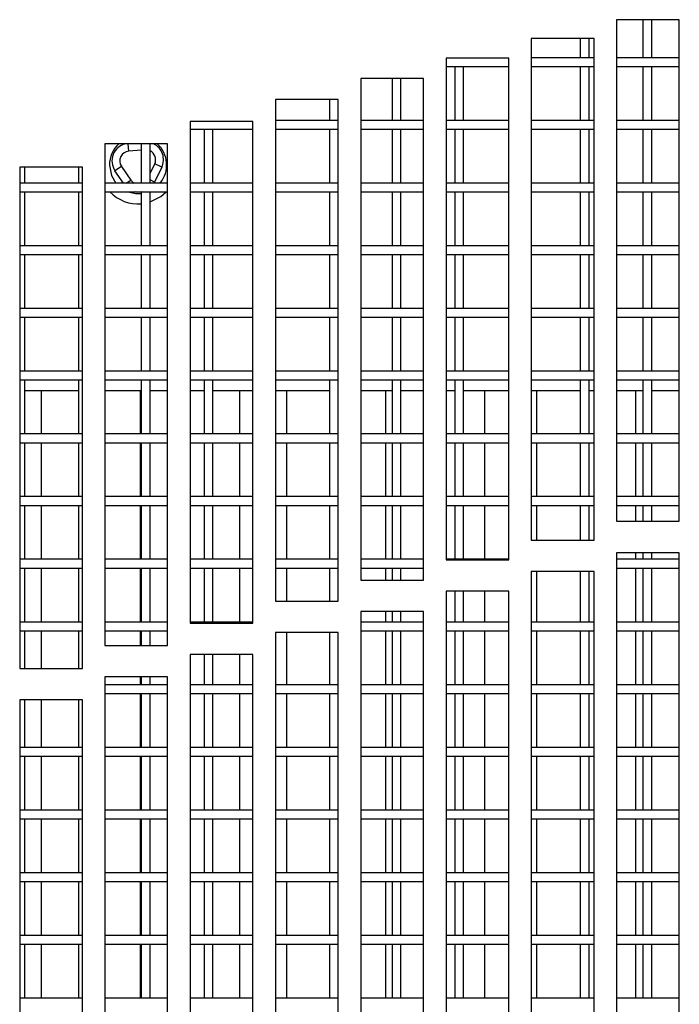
# Model space of a CAD drawing. Extents: x 21 to 164, y 8 to 115.
# Tile 18 of 53: x 26.08 to 28.71, y 50.72 to 54.65. Entities that reach past the tile are written whole.
import ezdxf

# ---------------------------------------------------------------- set-up
doc = ezdxf.new("R2010")
doc.units = 0
doc.layers.add('BODY', color=3, linetype='CONTINUOUS')

msp = doc.modelspace()

# ---------------------------------------------------------------- linework, layer by layer
at = {"layer": 'BODY', "linetype": 'CONTINUOUS'}
for p, q in [((28.7125, 54.6458), (28.4625, 54.6458)), ((28.4625, 54.6458), (28.4625, 52.6459)), ((28.5675, 54.6458), (28.5675, 54.4944)), ((28.6025, 54.4944), (28.6025, 54.6458)), ((28.7125, 52.6459), (28.7125, 54.6458)), ((28.3725, 54.5703), (28.1225, 54.5703)), ((28.1225, 54.5703), (28.1225, 52.5703)), ((28.3175, 54.5703), (28.3175, 54.4944)), ((28.3525, 54.4944), (28.3525, 54.5703)), ((28.3725, 52.5703), (28.3725, 54.5703)), ((28.0325, 54.492), (27.7825, 54.492)), ((27.7825, 54.492), (27.7825, 52.492)), ((28.0325, 52.492), (28.0325, 54.492)), ((28.3725, 54.4944), (28.1225, 54.4944)), ((28.7125, 54.4944), (28.4625, 54.4944)), ((27.7825, 54.4594), (28.0325, 54.4594)), ((27.8175, 54.4594), (27.8175, 54.2444)), ((27.8525, 54.2444), (27.8525, 54.4594)), ((28.1225, 54.4594), (28.3725, 54.4594)), ((28.3175, 54.4594), (28.3175, 54.2444)), ((28.3525, 54.2444), (28.3525, 54.4594)), ((28.4625, 54.4594), (28.7125, 54.4594)), ((28.5675, 54.4594), (28.5675, 54.2444)), ((28.6025, 54.2444), (28.6025, 54.4594)), ((27.6925, 54.411), (27.4425, 54.411)), ((27.4425, 54.411), (27.4425, 52.411)), ((27.5675, 54.411), (27.5675, 54.2444)), ((27.6025, 54.2444), (27.6025, 54.411)), ((27.6925, 52.411), (27.6925, 54.411)), ((27.3525, 54.3271), (27.1025, 54.3271)), ((27.1025, 54.3271), (27.1025, 52.3271)), ((27.3175, 54.3271), (27.3175, 54.2444)), ((27.3525, 52.3271), (27.3525, 54.3271)), ((27.0125, 54.2404), (26.7625, 54.2404)), ((26.7625, 54.2404), (26.7625, 52.2404)), ((27.0125, 52.2404), (27.0125, 54.2404)), ((27.3525, 54.2444), (27.1025, 54.2444)), ((27.6925, 54.2444), (27.4425, 54.2444)), ((28.0325, 54.2444), (27.7825, 54.2444)), ((28.3725, 54.2444), (28.1225, 54.2444)), ((28.7125, 54.2444), (28.4625, 54.2444)), ((26.7625, 54.2094), (27.0125, 54.2094)), ((26.8175, 54.2094), (26.8175, 53.9944)), ((26.8525, 53.9944), (26.8525, 54.2094)), ((27.1025, 54.2094), (27.3525, 54.2094)), ((27.3175, 54.2094), (27.3175, 53.9944)), ((27.4425, 54.2094), (27.6925, 54.2094)), ((27.5675, 54.2094), (27.5675, 53.9944)), ((27.6025, 53.9944), (27.6025, 54.2094)), ((27.7825, 54.2094), (28.0325, 54.2094)), ((27.8175, 54.2094), (27.8175, 53.9944)), ((27.8525, 53.9944), (27.8525, 54.2094)), ((28.1225, 54.2094), (28.3725, 54.2094)), ((28.3175, 54.2094), (28.3175, 53.9944)), ((28.3525, 53.9944), (28.3525, 54.2094)), ((28.4625, 54.2094), (28.7125, 54.2094)), ((28.5675, 54.2094), (28.5675, 53.9944)), ((28.6025, 53.9944), (28.6025, 54.2094)), ((26.6725, 54.1509), (26.4225, 54.1509)), ((26.4225, 54.1509), (26.4225, 52.1509)), ((26.4245, 54.1509), (26.4225, 54.1477)), ((26.5174, 54.1216), (26.5152, 54.1509)), ((26.5675, 54.1509), (26.5675, 53.9944)), ((26.6025, 53.9944), (26.6025, 54.1509)), ((26.6725, 52.1509), (26.6725, 54.1509)), ((26.5675, 54.1253), (26.5174, 54.1216)), ((26.3325, 54.0585), (26.0825, 54.0585)), ((26.0825, 54.0585), (26.0825, 52.0585)), ((26.1025, 53.9944), (26.1025, 54.0585)), ((26.3175, 54.0585), (26.3175, 53.9944)), ((26.3325, 52.0585), (26.3325, 54.0585)), ((26.4883, 54.0611), (26.4624, 54.0436)), ((26.4883, 54.0611), (26.5253, 54.0067)), ((26.6025, 54.033), (26.6208, 54.071)), ((26.649, 54.0574), (26.6204, 53.9981)), ((26.649, 54.0574), (26.6208, 54.071)), ((26.4959, 53.9944), (26.4624, 54.0436)), ((26.3325, 53.9944), (26.0825, 53.9944)), ((26.6725, 53.9944), (26.4225, 53.9944)), ((26.5072, 53.9944), (26.5253, 54.0067)), ((26.6204, 53.9981), (26.6025, 54.0068)), ((26.6204, 53.9981), (26.6185, 53.9944)), ((27.0125, 53.9944), (26.7625, 53.9944)), ((27.3525, 53.9944), (27.1025, 53.9944)), ((27.6925, 53.9944), (27.4425, 53.9944)), ((28.0325, 53.9944), (27.7825, 53.9944)), ((28.3725, 53.9944), (28.1225, 53.9944)), ((28.7125, 53.9944), (28.4625, 53.9944)), ((26.0825, 53.9594), (26.3325, 53.9594)), ((26.1025, 53.7444), (26.1025, 53.9594)), ((26.3175, 53.9594), (26.3175, 53.7444)), ((26.4225, 53.9594), (26.6725, 53.9594)), ((26.5675, 53.9594), (26.5675, 53.7444)), ((26.6025, 53.7444), (26.6025, 53.9594)), ((26.7625, 53.9594), (27.0125, 53.9594)), ((26.8175, 53.9594), (26.8175, 53.7444)), ((26.8525, 53.7444), (26.8525, 53.9594)), ((27.1025, 53.9594), (27.3525, 53.9594)), ((27.3175, 53.9594), (27.3175, 53.7444)), ((27.4425, 53.9594), (27.6925, 53.9594)), ((27.5675, 53.9594), (27.5675, 53.7444)), ((27.6025, 53.7444), (27.6025, 53.9594)), ((27.7825, 53.9594), (28.0325, 53.9594)), ((27.8175, 53.9594), (27.8175, 53.7444)), ((27.8525, 53.7444), (27.8525, 53.9594)), ((28.1225, 53.9594), (28.3725, 53.9594)), ((28.3175, 53.9594), (28.3175, 53.7444)), ((28.3525, 53.7444), (28.3525, 53.9594)), ((28.4625, 53.9594), (28.7125, 53.9594)), ((28.5675, 53.9594), (28.5675, 53.7444)), ((28.6025, 53.7444), (28.6025, 53.9594)), ((26.3325, 53.7444), (26.0825, 53.7444)), ((26.6725, 53.7444), (26.4225, 53.7444)), ((27.0125, 53.7444), (26.7625, 53.7444)), ((27.3525, 53.7444), (27.1025, 53.7444)), ((27.6925, 53.7444), (27.4425, 53.7444)), ((28.0325, 53.7444), (27.7825, 53.7444)), ((28.3725, 53.7444), (28.1225, 53.7444)), ((28.7125, 53.7444), (28.4625, 53.7444)), ((26.0825, 53.7094), (26.3325, 53.7094)), ((26.1025, 53.4944), (26.1025, 53.7094)), ((26.3175, 53.7094), (26.3175, 53.4944)), ((26.4225, 53.7094), (26.6725, 53.7094)), ((26.5675, 53.7094), (26.5675, 53.4944)), ((26.6025, 53.4944), (26.6025, 53.7094)), ((26.7625, 53.7094), (27.0125, 53.7094)), ((26.8175, 53.7094), (26.8175, 53.4944)), ((26.8525, 53.4944), (26.8525, 53.7094)), ((27.1025, 53.7094), (27.3525, 53.7094)), ((27.3175, 53.7094), (27.3175, 53.4944)), ((27.4425, 53.7094), (27.6925, 53.7094)), ((27.5675, 53.7094), (27.5675, 53.4944)), ((27.6025, 53.4944), (27.6025, 53.7094)), ((27.7825, 53.7094), (28.0325, 53.7094)), ((27.8175, 53.7094), (27.8175, 53.4944)), ((27.8525, 53.4944), (27.8525, 53.7094)), ((28.1225, 53.7094), (28.3725, 53.7094)), ((28.3175, 53.7094), (28.3175, 53.4944)), ((28.3525, 53.4944), (28.3525, 53.7094)), ((28.4625, 53.7094), (28.7125, 53.7094)), ((28.5675, 53.7094), (28.5675, 53.4944)), ((28.6025, 53.4944), (28.6025, 53.7094)), ((26.3325, 53.4944), (26.0825, 53.4944)), ((26.6725, 53.4944), (26.4225, 53.4944)), ((27.0125, 53.4944), (26.7625, 53.4944)), ((27.3525, 53.4944), (27.1025, 53.4944)), ((27.6925, 53.4944), (27.4425, 53.4944)), ((28.0325, 53.4944), (27.7825, 53.4944)), ((28.3725, 53.4944), (28.1225, 53.4944)), ((28.7125, 53.4944), (28.4625, 53.4944)), ((26.0825, 53.4594), (26.3325, 53.4594)), ((26.1025, 53.2444), (26.1025, 53.4594)), ((26.3175, 53.4594), (26.3175, 53.2444)), ((26.4225, 53.4594), (26.6725, 53.4594)), ((26.5675, 53.4594), (26.5675, 53.2444)), ((26.6025, 53.2444), (26.6025, 53.4594)), ((26.7625, 53.4594), (27.0125, 53.4594)), ((26.8175, 53.4594), (26.8175, 53.2444)), ((26.8525, 53.2444), (26.8525, 53.4594)), ((27.1025, 53.4594), (27.3525, 53.4594)), ((27.3175, 53.4594), (27.3175, 53.2444)), ((27.4425, 53.4594), (27.6925, 53.4594)), ((27.5675, 53.4594), (27.5675, 53.2444)), ((27.6025, 53.2444), (27.6025, 53.4594)), ((27.7825, 53.4594), (28.0325, 53.4594)), ((27.8175, 53.4594), (27.8175, 53.2444)), ((27.8525, 53.2444), (27.8525, 53.4594)), ((28.1225, 53.4594), (28.3725, 53.4594)), ((28.3175, 53.4594), (28.3175, 53.2444)), ((28.3525, 53.2444), (28.3525, 53.4594)), ((28.4625, 53.4594), (28.7125, 53.4594)), ((28.5675, 53.4594), (28.5675, 53.2444)), ((28.6025, 53.2444), (28.6025, 53.4594)), ((26.3325, 53.2444), (26.0825, 53.2444)), ((26.6725, 53.2444), (26.4225, 53.2444)), ((27.0125, 53.2444), (26.7625, 53.2444)), ((27.3525, 53.2444), (27.1025, 53.2444)), ((27.6925, 53.2444), (27.4425, 53.2444)), ((28.0325, 53.2444), (27.7825, 53.2444)), ((28.3725, 53.2444), (28.1225, 53.2444)), ((28.7125, 53.2444), (28.4625, 53.2444)), ((26.0825, 53.2094), (26.3325, 53.2094)), ((26.1025, 52.9944), (26.1025, 53.2094)), ((26.3175, 53.2094), (26.3175, 52.9944)), ((26.4225, 53.2094), (26.6725, 53.2094)), ((26.5675, 53.2094), (26.5675, 52.9944)), ((26.6025, 52.9944), (26.6025, 53.2094)), ((26.7625, 53.2094), (27.0125, 53.2094)), ((26.8175, 53.2094), (26.8175, 52.9944)), ((26.8525, 52.9944), (26.8525, 53.2094)), ((27.1025, 53.2094), (27.3525, 53.2094)), ((27.3175, 53.2094), (27.3175, 52.9944)), ((27.4425, 53.2094), (27.6925, 53.2094)), ((27.5675, 53.2094), (27.5675, 52.9944)), ((27.6025, 52.9944), (27.6025, 53.2094)), ((27.7825, 53.2094), (28.0325, 53.2094)), ((27.8175, 53.2094), (27.8175, 52.9944)), ((27.8525, 52.9944), (27.8525, 53.2094)), ((28.1225, 53.2094), (28.3725, 53.2094)), ((28.3175, 53.2094), (28.3175, 52.9944)), ((28.3525, 52.9944), (28.3525, 53.2094)), ((28.4625, 53.2094), (28.7125, 53.2094)), ((28.5675, 53.2094), (28.5675, 52.9944)), ((28.6025, 52.9944), (28.6025, 53.2094)), ((26.3175, 53.1664), (26.1025, 53.1664)), ((26.1683, 53.1664), (26.1683, 52.9944)), ((26.5675, 53.1664), (26.4225, 53.1664)), ((26.5633, 53.1664), (26.5633, 52.9944)), ((26.6725, 53.1664), (26.6025, 53.1664)), ((26.8175, 53.1664), (26.7625, 53.1664)), ((27.0125, 53.1664), (26.8525, 53.1664)), ((26.9583, 53.1664), (26.9583, 52.9944)), ((27.3175, 53.1664), (27.1025, 53.1664)), ((27.1458, 53.1664), (27.1458, 52.9944)), ((27.5675, 53.1664), (27.4425, 53.1664)), ((27.5408, 53.1664), (27.5408, 52.9944)), ((27.6925, 53.1664), (27.6025, 53.1664)), ((27.8175, 53.1664), (27.7825, 53.1664)), ((28.0325, 53.1664), (27.8525, 53.1664)), ((27.9358, 53.1664), (27.9358, 52.9944)), ((28.3175, 53.1664), (28.1225, 53.1664)), ((28.1433, 53.1664), (28.1433, 52.9944)), ((28.3725, 53.1664), (28.3525, 53.1664)), ((28.5675, 53.1664), (28.4625, 53.1664)), ((28.5383, 53.1664), (28.5383, 52.9944)), ((28.7125, 53.1664), (28.6025, 53.1664)), ((26.3325, 52.9944), (26.0825, 52.9944)), ((26.0825, 52.9594), (26.3325, 52.9594)), ((26.1025, 52.7444), (26.1025, 52.9594)), ((26.1683, 52.9594), (26.1683, 52.7444)), ((26.3175, 52.9594), (26.3175, 52.7444)), ((26.6725, 52.9944), (26.4225, 52.9944)), ((26.4225, 52.9594), (26.6725, 52.9594)), ((26.5633, 52.9594), (26.5633, 52.7444)), ((26.5675, 52.9594), (26.5675, 52.7444)), ((26.6025, 52.7444), (26.6025, 52.9594)), ((27.0125, 52.9944), (26.7625, 52.9944)), ((26.7625, 52.9594), (27.0125, 52.9594)), ((26.8175, 52.9594), (26.8175, 52.7444)), ((26.8525, 52.7444), (26.8525, 52.9594)), ((26.9583, 52.9594), (26.9583, 52.7444)), ((27.3525, 52.9944), (27.1025, 52.9944)), ((27.1025, 52.9594), (27.3525, 52.9594)), ((27.1458, 52.9594), (27.1458, 52.7444)), ((27.3175, 52.9594), (27.3175, 52.7444)), ((27.6925, 52.9944), (27.4425, 52.9944)), ((27.4425, 52.9594), (27.6925, 52.9594)), ((27.5408, 52.9594), (27.5408, 52.7444)), ((27.5675, 52.9594), (27.5675, 52.7444)), ((27.6025, 52.7444), (27.6025, 52.9594)), ((28.0325, 52.9944), (27.7825, 52.9944)), ((27.7825, 52.9594), (28.0325, 52.9594)), ((27.8175, 52.9594), (27.8175, 52.7444)), ((27.8525, 52.7444), (27.8525, 52.9594)), ((27.9358, 52.9594), (27.9358, 52.7444)), ((28.3725, 52.9944), (28.1225, 52.9944)), ((28.1225, 52.9594), (28.3725, 52.9594)), ((28.1433, 52.9594), (28.1433, 52.7444)), ((28.3175, 52.9594), (28.3175, 52.7444)), ((28.3525, 52.7444), (28.3525, 52.9594)), ((28.7125, 52.9944), (28.4625, 52.9944)), ((28.4625, 52.9594), (28.7125, 52.9594)), ((28.5383, 52.9594), (28.5383, 52.7444)), ((28.5675, 52.9594), (28.5675, 52.7444)), ((28.6025, 52.7444), (28.6025, 52.9594)), ((26.3325, 52.7444), (26.0825, 52.7444)), ((26.6725, 52.7444), (26.4225, 52.7444)), ((27.0125, 52.7444), (26.7625, 52.7444)), ((27.3525, 52.7444), (27.1025, 52.7444)), ((27.6925, 52.7444), (27.4425, 52.7444)), ((28.0325, 52.7444), (27.7825, 52.7444)), ((28.3725, 52.7444), (28.1225, 52.7444)), ((28.7125, 52.7444), (28.4625, 52.7444)), ((26.0825, 52.7094), (26.3325, 52.7094)), ((26.1025, 52.4944), (26.1025, 52.7094)), ((26.1683, 52.7094), (26.1683, 52.4944)), ((26.3175, 52.7094), (26.3175, 52.4944)), ((26.4225, 52.7094), (26.6725, 52.7094)), ((26.5633, 52.7094), (26.5633, 52.4944)), ((26.5675, 52.7094), (26.5675, 52.4944)), ((26.6025, 52.4944), (26.6025, 52.7094)), ((26.7625, 52.7094), (27.0125, 52.7094)), ((26.8175, 52.7094), (26.8175, 52.4944)), ((26.8525, 52.4944), (26.8525, 52.7094)), ((26.9583, 52.7094), (26.9583, 52.4944)), ((27.1025, 52.7094), (27.3525, 52.7094)), ((27.1458, 52.7094), (27.1458, 52.4944)), ((27.3175, 52.7094), (27.3175, 52.4944)), ((27.4425, 52.7094), (27.6925, 52.7094)), ((27.5408, 52.7094), (27.5408, 52.4944)), ((27.5675, 52.7094), (27.5675, 52.4944)), ((27.6025, 52.4944), (27.6025, 52.7094)), ((27.7825, 52.7094), (28.0325, 52.7094)), ((27.8175, 52.7094), (27.8175, 52.4944)), ((27.8525, 52.4944), (27.8525, 52.7094)), ((27.9358, 52.7094), (27.9358, 52.4944)), ((28.1225, 52.7094), (28.3725, 52.7094)), ((28.1433, 52.7094), (28.1433, 52.5703)), ((28.3175, 52.7094), (28.3175, 52.5703)), ((28.3525, 52.5703), (28.3525, 52.7094)), ((28.4625, 52.7094), (28.7125, 52.7094)), ((28.5383, 52.7094), (28.5383, 52.6459)), ((28.5675, 52.7094), (28.5675, 52.6459)), ((28.6025, 52.6459), (28.6025, 52.7094)), ((28.4625, 52.6459), (28.7125, 52.6459)), ((28.1225, 52.5703), (28.3725, 52.5703)), ((26.3325, 52.4944), (26.0825, 52.4944)), ((26.6725, 52.4944), (26.4225, 52.4944)), ((27.0125, 52.4944), (26.7625, 52.4944)), ((27.3525, 52.4944), (27.1025, 52.4944)), ((27.6925, 52.4944), (27.4425, 52.4944)), ((28.0325, 52.4944), (27.7825, 52.4944)), ((27.7825, 52.492), (28.0325, 52.492)), ((28.7125, 52.5208), (28.4625, 52.5208)), ((28.4625, 52.5208), (28.4625, 50.5208)), ((28.7125, 52.4944), (28.4625, 52.4944)), ((28.5383, 52.5208), (28.5383, 52.4944)), ((28.5675, 52.5208), (28.5675, 52.4944)), ((28.6025, 52.4944), (28.6025, 52.5208)), ((28.7125, 50.5208), (28.7125, 52.5208)), ((26.0825, 52.4594), (26.3325, 52.4594)), ((26.1025, 52.2444), (26.1025, 52.4594)), ((26.1683, 52.4594), (26.1683, 52.2444)), ((26.3175, 52.4594), (26.3175, 52.2444)), ((26.4225, 52.4594), (26.6725, 52.4594)), ((26.5633, 52.4594), (26.5633, 52.2444)), ((26.5675, 52.4594), (26.5675, 52.2444)), ((26.6025, 52.2444), (26.6025, 52.4594)), ((26.7625, 52.4594), (27.0125, 52.4594)), ((26.8175, 52.4594), (26.8175, 52.2444)), ((26.8525, 52.2444), (26.8525, 52.4594)), ((26.9583, 52.4594), (26.9583, 52.2444)), ((27.1025, 52.4594), (27.3525, 52.4594)), ((27.1458, 52.4594), (27.1458, 52.3271)), ((27.3175, 52.4594), (27.3175, 52.3271)), ((27.4425, 52.4594), (27.6925, 52.4594)), ((27.5408, 52.4594), (27.5408, 52.411)), ((27.5675, 52.4594), (27.5675, 52.411)), ((27.6025, 52.411), (27.6025, 52.4594)), ((28.4625, 52.4594), (28.7125, 52.4594)), ((28.5383, 52.4594), (28.5383, 52.2444)), ((28.5675, 52.4594), (28.5675, 52.2444)), ((28.6025, 52.2444), (28.6025, 52.4594)), ((27.4425, 52.411), (27.6925, 52.411)), ((28.3725, 52.4453), (28.1225, 52.4453)), ((28.1225, 52.4453), (28.1225, 50.4453)), ((28.1433, 52.4453), (28.1433, 52.2444)), ((28.3175, 52.4453), (28.3175, 52.2444)), ((28.3525, 52.2444), (28.3525, 52.4453)), ((28.3725, 50.4453), (28.3725, 52.4453)), ((28.0325, 52.367), (27.7825, 52.367)), ((27.7825, 52.367), (27.7825, 50.367)), ((27.8175, 52.367), (27.8175, 52.2444)), ((27.8525, 52.2444), (27.8525, 52.367)), ((27.9358, 52.367), (27.9358, 52.2444)), ((28.0325, 50.367), (28.0325, 52.367)), ((27.1025, 52.3271), (27.3525, 52.3271)), ((27.6925, 52.286), (27.4425, 52.286)), ((27.4425, 52.286), (27.4425, 50.286)), ((27.5408, 52.286), (27.5408, 52.2444)), ((27.5675, 52.286), (27.5675, 52.2444)), ((27.6025, 52.2444), (27.6025, 52.286)), ((27.6925, 50.286), (27.6925, 52.286)), ((26.3325, 52.2444), (26.0825, 52.2444)), ((26.6725, 52.2444), (26.4225, 52.2444)), ((27.0125, 52.2444), (26.7625, 52.2444)), ((26.7625, 52.2404), (27.0125, 52.2404)), ((27.6925, 52.2444), (27.4425, 52.2444)), ((28.0325, 52.2444), (27.7825, 52.2444)), ((28.3725, 52.2444), (28.1225, 52.2444)), ((28.7125, 52.2444), (28.4625, 52.2444)), ((26.0825, 52.2094), (26.3325, 52.2094)), ((26.1025, 52.0585), (26.1025, 52.2094)), ((26.1683, 52.2094), (26.1683, 52.0585)), ((26.3175, 52.2094), (26.3175, 52.0585)), ((26.4225, 52.2094), (26.6725, 52.2094)), ((26.5633, 52.2094), (26.5633, 52.1509)), ((26.5675, 52.2094), (26.5675, 52.1509)), ((26.6025, 52.1509), (26.6025, 52.2094)), ((27.3525, 52.2021), (27.1025, 52.2021)), ((27.1025, 52.2021), (27.1025, 50.2021)), ((27.1458, 52.2021), (27.1458, 51.9944)), ((27.3175, 52.2021), (27.3175, 51.9944)), ((27.3525, 50.2021), (27.3525, 52.2021)), ((27.4425, 52.2094), (27.6925, 52.2094)), ((27.5408, 52.2094), (27.5408, 51.9944)), ((27.5675, 52.2094), (27.5675, 51.9944)), ((27.6025, 51.9944), (27.6025, 52.2094)), ((27.7825, 52.2094), (28.0325, 52.2094)), ((27.8175, 52.2094), (27.8175, 51.9944)), ((27.8525, 51.9944), (27.8525, 52.2094)), ((27.9358, 52.2094), (27.9358, 51.9944)), ((28.1225, 52.2094), (28.3725, 52.2094)), ((28.1433, 52.2094), (28.1433, 51.9944)), ((28.3175, 52.2094), (28.3175, 51.9944)), ((28.3525, 51.9944), (28.3525, 52.2094)), ((28.4625, 52.2094), (28.7125, 52.2094)), ((28.5383, 52.2094), (28.5383, 51.9944)), ((28.5675, 52.2094), (28.5675, 51.9944)), ((28.6025, 51.9944), (28.6025, 52.2094)), ((26.4225, 52.1509), (26.6725, 52.1509)), ((27.0125, 52.1154), (26.7625, 52.1154)), ((26.7625, 52.1154), (26.7625, 50.1154)), ((26.8175, 52.1154), (26.8175, 51.9944)), ((26.8525, 51.9944), (26.8525, 52.1154)), ((26.9583, 52.1154), (26.9583, 51.9944)), ((27.0125, 50.1154), (27.0125, 52.1154)), ((26.0825, 52.0585), (26.3325, 52.0585)), ((26.6725, 52.0259), (26.4225, 52.0259)), ((26.4225, 52.0259), (26.4225, 50.0259)), ((26.5633, 52.0259), (26.5633, 51.9944)), ((26.5675, 52.0259), (26.5675, 51.9944)), ((26.6025, 51.9944), (26.6025, 52.0259)), ((26.6725, 50.0259), (26.6725, 52.0259)), ((26.6725, 51.9944), (26.4225, 51.9944)), ((27.0125, 51.9944), (26.7625, 51.9944)), ((27.3525, 51.9944), (27.1025, 51.9944)), ((27.6925, 51.9944), (27.4425, 51.9944)), ((28.0325, 51.9944), (27.7825, 51.9944)), ((28.3725, 51.9944), (28.1225, 51.9944)), ((28.7125, 51.9944), (28.4625, 51.9944)), ((26.4225, 51.9594), (26.6725, 51.9594)), ((26.5633, 51.9594), (26.5633, 51.7444)), ((26.5675, 51.9594), (26.5675, 51.7444)), ((26.6025, 51.7444), (26.6025, 51.9594)), ((26.7625, 51.9594), (27.0125, 51.9594)), ((26.8175, 51.9594), (26.8175, 51.7444)), ((26.8525, 51.7444), (26.8525, 51.9594)), ((26.9583, 51.9594), (26.9583, 51.7444)), ((27.1025, 51.9594), (27.3525, 51.9594)), ((27.1458, 51.9594), (27.1458, 51.7444)), ((27.3175, 51.9594), (27.3175, 51.7444)), ((27.4425, 51.9594), (27.6925, 51.9594)), ((27.5408, 51.9594), (27.5408, 51.7444)), ((27.5675, 51.9594), (27.5675, 51.7444)), ((27.6025, 51.7444), (27.6025, 51.9594)), ((27.7825, 51.9594), (28.0325, 51.9594)), ((27.8175, 51.9594), (27.8175, 51.7444)), ((27.8525, 51.7444), (27.8525, 51.9594)), ((27.9358, 51.9594), (27.9358, 51.7444)), ((28.1225, 51.9594), (28.3725, 51.9594)), ((28.1433, 51.9594), (28.1433, 51.7444)), ((28.3175, 51.9594), (28.3175, 51.7444)), ((28.3525, 51.7444), (28.3525, 51.9594)), ((28.4625, 51.9594), (28.7125, 51.9594)), ((28.5383, 51.9594), (28.5383, 51.7444)), ((28.5675, 51.9594), (28.5675, 51.7444)), ((28.6025, 51.7444), (28.6025, 51.9594)), ((26.3325, 51.9335), (26.0825, 51.9335)), ((26.0825, 51.9335), (26.0825, 49.9335)), ((26.1025, 51.7444), (26.1025, 51.9335)), ((26.1683, 51.9335), (26.1683, 51.7444)), ((26.3175, 51.9335), (26.3175, 51.7444)), ((26.3325, 49.9335), (26.3325, 51.9335)), ((26.3325, 51.7444), (26.0825, 51.7444)), ((26.6725, 51.7444), (26.4225, 51.7444)), ((27.0125, 51.7444), (26.7625, 51.7444)), ((27.3525, 51.7444), (27.1025, 51.7444)), ((27.6925, 51.7444), (27.4425, 51.7444)), ((28.0325, 51.7444), (27.7825, 51.7444)), ((28.3725, 51.7444), (28.1225, 51.7444)), ((28.7125, 51.7444), (28.4625, 51.7444)), ((26.0825, 51.7094), (26.3325, 51.7094)), ((26.1025, 51.4944), (26.1025, 51.7094)), ((26.1683, 51.7094), (26.1683, 51.4944)), ((26.3175, 51.7094), (26.3175, 51.4944)), ((26.4225, 51.7094), (26.6725, 51.7094)), ((26.5633, 51.7094), (26.5633, 51.4944)), ((26.5675, 51.7094), (26.5675, 51.4944)), ((26.6025, 51.4944), (26.6025, 51.7094)), ((26.7625, 51.7094), (27.0125, 51.7094)), ((26.8175, 51.7094), (26.8175, 51.4944)), ((26.8525, 51.4944), (26.8525, 51.7094)), ((26.9583, 51.7094), (26.9583, 51.4944)), ((27.1025, 51.7094), (27.3525, 51.7094)), ((27.1458, 51.7094), (27.1458, 51.4944)), ((27.3175, 51.7094), (27.3175, 51.4944)), ((27.4425, 51.7094), (27.6925, 51.7094)), ((27.5408, 51.7094), (27.5408, 51.4944)), ((27.5675, 51.7094), (27.5675, 51.4944)), ((27.6025, 51.4944), (27.6025, 51.7094)), ((27.7825, 51.7094), (28.0325, 51.7094)), ((27.8175, 51.7094), (27.8175, 51.4944)), ((27.8525, 51.4944), (27.8525, 51.7094)), ((27.9358, 51.7094), (27.9358, 51.4944)), ((28.1225, 51.7094), (28.3725, 51.7094)), ((28.1433, 51.7094), (28.1433, 51.4944)), ((28.3175, 51.7094), (28.3175, 51.4944)), ((28.3525, 51.4944), (28.3525, 51.7094)), ((28.4625, 51.7094), (28.7125, 51.7094)), ((28.5383, 51.7094), (28.5383, 51.4944)), ((28.5675, 51.7094), (28.5675, 51.4944)), ((28.6025, 51.4944), (28.6025, 51.7094)), ((26.3325, 51.4944), (26.0825, 51.4944)), ((26.6725, 51.4944), (26.4225, 51.4944)), ((27.0125, 51.4944), (26.7625, 51.4944)), ((27.3525, 51.4944), (27.1025, 51.4944)), ((27.6925, 51.4944), (27.4425, 51.4944)), ((28.0325, 51.4944), (27.7825, 51.4944)), ((28.3725, 51.4944), (28.1225, 51.4944)), ((28.7125, 51.4944), (28.4625, 51.4944)), ((26.0825, 51.4594), (26.3325, 51.4594)), ((26.1025, 51.2444), (26.1025, 51.4594)), ((26.1683, 51.4594), (26.1683, 51.2444)), ((26.3175, 51.4594), (26.3175, 51.2444)), ((26.4225, 51.4594), (26.6725, 51.4594)), ((26.5633, 51.4594), (26.5633, 51.2444)), ((26.5675, 51.4594), (26.5675, 51.2444)), ((26.6025, 51.2444), (26.6025, 51.4594)), ((26.7625, 51.4594), (27.0125, 51.4594)), ((26.8175, 51.4594), (26.8175, 51.2444)), ((26.8525, 51.2444), (26.8525, 51.4594)), ((26.9583, 51.4594), (26.9583, 51.2444)), ((27.1025, 51.4594), (27.3525, 51.4594)), ((27.1458, 51.4594), (27.1458, 51.2444)), ((27.3175, 51.4594), (27.3175, 51.2444)), ((27.4425, 51.4594), (27.6925, 51.4594)), ((27.5408, 51.4594), (27.5408, 51.2444)), ((27.5675, 51.4594), (27.5675, 51.2444)), ((27.6025, 51.2444), (27.6025, 51.4594)), ((27.7825, 51.4594), (28.0325, 51.4594)), ((27.8175, 51.4594), (27.8175, 51.2444)), ((27.8525, 51.2444), (27.8525, 51.4594)), ((27.9358, 51.4594), (27.9358, 51.2444)), ((28.1225, 51.4594), (28.3725, 51.4594)), ((28.1433, 51.4594), (28.1433, 51.2444)), ((28.3175, 51.4594), (28.3175, 51.2444)), ((28.3525, 51.2444), (28.3525, 51.4594)), ((28.4625, 51.4594), (28.7125, 51.4594)), ((28.5383, 51.4594), (28.5383, 51.2444)), ((28.5675, 51.4594), (28.5675, 51.2444)), ((28.6025, 51.2444), (28.6025, 51.4594)), ((26.3325, 51.2444), (26.0825, 51.2444)), ((26.6725, 51.2444), (26.4225, 51.2444)), ((27.0125, 51.2444), (26.7625, 51.2444)), ((27.3525, 51.2444), (27.1025, 51.2444)), ((27.6925, 51.2444), (27.4425, 51.2444)), ((28.0325, 51.2444), (27.7825, 51.2444)), ((28.3725, 51.2444), (28.1225, 51.2444)), ((28.7125, 51.2444), (28.4625, 51.2444)), ((26.0825, 51.2094), (26.3325, 51.2094)), ((26.1025, 50.9944), (26.1025, 51.2094)), ((26.1683, 51.2094), (26.1683, 50.9944)), ((26.3175, 51.2094), (26.3175, 50.9944)), ((26.4225, 51.2094), (26.6725, 51.2094)), ((26.5633, 51.2094), (26.5633, 50.9944)), ((26.5675, 51.2094), (26.5675, 50.9944)), ((26.6025, 50.9944), (26.6025, 51.2094)), ((26.7625, 51.2094), (27.0125, 51.2094)), ((26.8175, 51.2094), (26.8175, 50.9944)), ((26.8525, 50.9944), (26.8525, 51.2094)), ((26.9583, 51.2094), (26.9583, 50.9944)), ((27.1025, 51.2094), (27.3525, 51.2094)), ((27.1458, 51.2094), (27.1458, 50.9944)), ((27.3175, 51.2094), (27.3175, 50.9944)), ((27.4425, 51.2094), (27.6925, 51.2094)), ((27.5408, 51.2094), (27.5408, 50.9944)), ((27.5675, 51.2094), (27.5675, 50.9944)), ((27.6025, 50.9944), (27.6025, 51.2094)), ((27.7825, 51.2094), (28.0325, 51.2094)), ((27.8175, 51.2094), (27.8175, 50.9944)), ((27.8525, 50.9944), (27.8525, 51.2094)), ((27.9358, 51.2094), (27.9358, 50.9944)), ((28.1225, 51.2094), (28.3725, 51.2094)), ((28.1433, 51.2094), (28.1433, 50.9944)), ((28.3175, 51.2094), (28.3175, 50.9944)), ((28.3525, 50.9944), (28.3525, 51.2094)), ((28.4625, 51.2094), (28.7125, 51.2094)), ((28.5383, 51.2094), (28.5383, 50.9944)), ((28.5675, 51.2094), (28.5675, 50.9944)), ((28.6025, 50.9944), (28.6025, 51.2094)), ((26.3325, 50.9944), (26.0825, 50.9944)), ((26.6725, 50.9944), (26.4225, 50.9944)), ((27.0125, 50.9944), (26.7625, 50.9944)), ((27.3525, 50.9944), (27.1025, 50.9944)), ((27.6925, 50.9944), (27.4425, 50.9944)), ((28.0325, 50.9944), (27.7825, 50.9944)), ((28.3725, 50.9944), (28.1225, 50.9944)), ((28.7125, 50.9944), (28.4625, 50.9944)), ((26.0825, 50.9594), (26.3325, 50.9594)), ((26.1025, 50.7444), (26.1025, 50.9594)), ((26.1683, 50.9594), (26.1683, 50.7444)), ((26.3175, 50.9594), (26.3175, 50.7444)), ((26.4225, 50.9594), (26.6725, 50.9594)), ((26.5633, 50.9594), (26.5633, 50.7444)), ((26.5675, 50.9594), (26.5675, 50.7444)), ((26.6025, 50.7444), (26.6025, 50.9594)), ((26.7625, 50.9594), (27.0125, 50.9594)), ((26.8175, 50.9594), (26.8175, 50.7444)), ((26.8525, 50.7444), (26.8525, 50.9594)), ((26.9583, 50.9594), (26.9583, 50.7444)), ((27.1025, 50.9594), (27.3525, 50.9594)), ((27.1458, 50.9594), (27.1458, 50.7444)), ((27.3175, 50.9594), (27.3175, 50.7444)), ((27.4425, 50.9594), (27.6925, 50.9594)), ((27.5408, 50.9594), (27.5408, 50.7444)), ((27.5675, 50.9594), (27.5675, 50.7444)), ((27.6025, 50.7444), (27.6025, 50.9594)), ((27.7825, 50.9594), (28.0325, 50.9594)), ((27.8175, 50.9594), (27.8175, 50.7444)), ((27.8525, 50.7444), (27.8525, 50.9594)), ((27.9358, 50.9594), (27.9358, 50.7444)), ((28.1225, 50.9594), (28.3725, 50.9594)), ((28.1433, 50.9594), (28.1433, 50.7444)), ((28.3175, 50.9594), (28.3175, 50.7444)), ((28.3525, 50.7444), (28.3525, 50.9594)), ((28.4625, 50.9594), (28.7125, 50.9594)), ((28.5383, 50.9594), (28.5383, 50.7444)), ((28.5675, 50.9594), (28.5675, 50.7444)), ((28.6025, 50.7444), (28.6025, 50.9594)), ((26.3325, 50.7444), (26.0825, 50.7444)), ((26.6725, 50.7444), (26.4225, 50.7444)), ((27.0125, 50.7444), (26.7625, 50.7444)), ((27.3525, 50.7444), (27.1025, 50.7444)), ((27.6925, 50.7444), (27.4425, 50.7444)), ((28.0325, 50.7444), (27.7825, 50.7444)), ((28.3725, 50.7444), (28.1225, 50.7444)), ((28.7125, 50.7444), (28.4625, 50.7444))]:
    msp.add_line(p, q, dxfattribs=at)
at = {"layer": 'BODY', "linetype": 'CONTINUOUS', "flags": 128}
for points in [[(26.4405, 54.0664), (26.4482, 54.0253), (26.4661, 53.9944)], [(26.5253, 54.0067), (26.532, 53.9992), (26.5389, 53.9944)], [(26.5152, 53.9594), (26.544, 53.9529), (26.5675, 53.9532)], [(26.5685, 53.9594), (26.5625, 53.9587), (26.5462, 53.9594)], [(26.6025, 53.9191), (26.6456, 53.9411), (26.6667, 53.9594)]]:
    msp.add_lwpolyline(points, dxfattribs=at)
at = {"layer": 'BODY', "linetype": 'CONTINUOUS'}
for centre, radius, start, end in [((26.5545, 54.0664), 0.114, 132.2027, 180), ((26.5203, 54.083), 0.07, 103.9373, 214.2499), ((26.5859, 54.0878), 0.07, 334.2499, 64.274), ((26.5545, 54.0664), 0.114, 320.8333, 47.7973), ((26.5203, 54.083), 0.0387, 94.2499, 214.2499), ((26.5859, 54.0878), 0.0388, 334.2499, 64.6518), ((26.5545, 54.0664), 0.155, 223.6556, 274.8111)]:
    msp.add_arc(centre, radius, start, end, dxfattribs=at)

doc.saveas('drawing.dxf')
